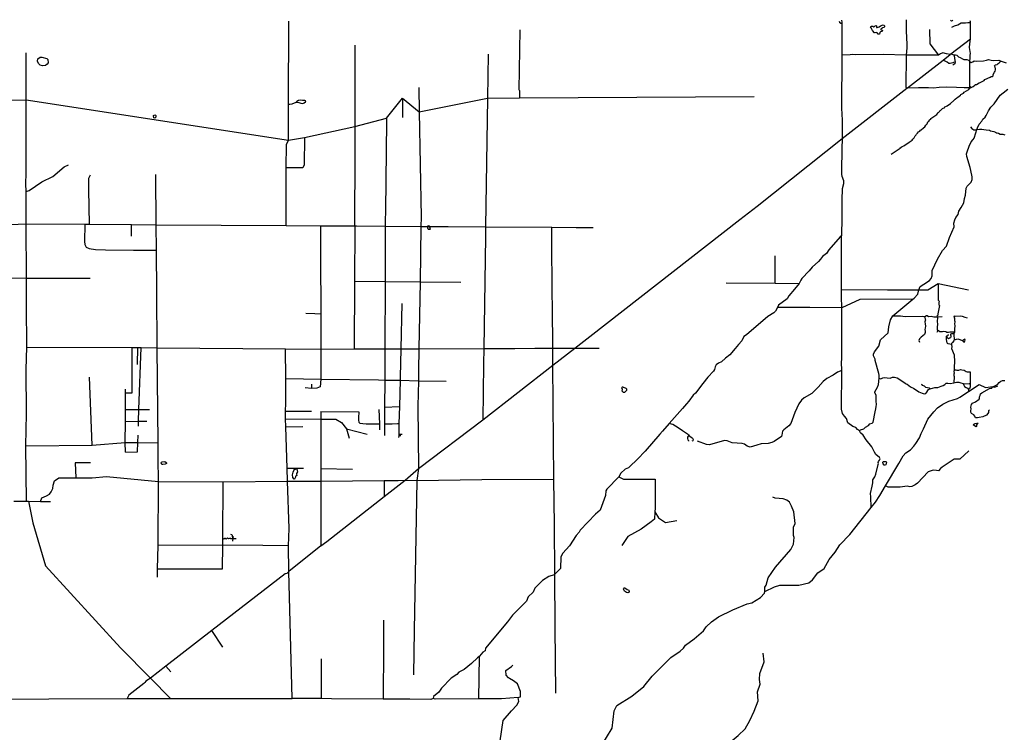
# Model space of a CAD drawing. Header units: millimetres. Extents: x 35 to 72953, y -43 to 70184.
# Tile 129 of 204: x 8062 to 20194, y 61340 to 70122. Entities that reach past the tile are written whole.
import ezdxf

# ---------------------------------------------------------------- set-up
doc = ezdxf.new("R2010")
doc.units = ezdxf.units.MM
doc.layers.add('roads_3', color=3, linetype='Continuous')
doc.layers.add('water', color=7, linetype='Continuous')

msp = doc.modelspace()

# ---------------------------------------------------------------- linework, layer by layer
at = {"layer": 'roads_3'}
for points in [[(11344.12, 67585.17), (11345.86, 68296.74), (11349.37, 68584.72), (11373.88, 68635.73), (11375.79, 69081.65), (11380.17, 70104.74)], [(18160.72, 70103.32), (18164.62, 70090.1), (18178.33, 70080.12), (18190.95, 70075.54), (18193.53, 69685.24), (18188.16, 69030.63), (18196.91, 68883.67), (18197.08, 68656.84), (18195.85, 68614.56), (18190.25, 68571.66), (18189.79, 68213.04), (18192.53, 68192.2), (18213.41, 68140.68), (18213.67, 68100.52), (18196.65, 68038.32), (18194.01, 67901.16), (18190.81, 67685.38), (18188.34, 67457.56)], [(18188.78, 70116.28), (18192.45, 70092.99), (18190.95, 70075.54)], [(18982.6, 70121.68), (18984.62, 69979.16), (18991.22, 69818.48), (18991.35, 69775.67), (18985.64, 69685.44), (18984.9, 69550.89), (18981.78, 69424.33), (18982.46, 69290.59), (18992.73, 69277.66)], [(19530.11, 70115.32), (19541.79, 70107.25), (19555.29, 70110.51), (19561, 70121.25)], [(19546.18, 70028.24), (19581.73, 70046.44), (19622.5, 70057.28), (19661.36, 70084.98), (19716.79, 70081.78), (19745.88, 70088.47), (19761.17, 70085.47), (19776.37, 70080.38)], [(19777.71, 69887.58), (19776.37, 70080.38), (19775.27, 70095), (19771.37, 70106.03)], [(14219.47, 69247.05), (14217.7, 69257.8), (14227.67, 69994.85)], [(18197.08, 68656.84), (18992.73, 69277.66), (19000.23, 69283.52), (19438.52, 69623.46), (19525.88, 69694.5), (19534.91, 69701.42), (19777.71, 69887.58)], [(19271.09, 69999.62), (19275.95, 69823.69), (19383.1, 69682.97)], [(19767.38, 69287.49), (19767.82, 69298.18), (19770.22, 69356.89), (19769.94, 69489.78), (19770.28, 69604.96), (19771.4, 69651.36), (19774.82, 69683.42), (19777.39, 69704.08), (19766.46, 69780.89), (19770.25, 69825.02), (19777.71, 69887.58)], [(12190.63, 69807.59), (12190.43, 68804.82), (12191.32, 68778.98), (12191.59, 68472.91), (12188.6, 67579.78), (12192.04, 67563.59), (12188.25, 66898.81), (12183.59, 66064.54)], [(8146.62, 64187.84), (8135.82, 64872.43), (8144.42, 65264.28), (8140.23, 65812.9), (8148.36, 66084.7), (8146.55, 66604.27), (8145.33, 66936.61), (8143, 67600.18), (8143.02, 67606.17), (8142.15, 67845.72), (8141.57, 68002.47), (8139.17, 68099.03), (8142, 68231.05), (8142.29, 69134.95), (8142.39, 69714.71)], [(13835.67, 69696.99), (13827.41, 69156.48), (13803.09, 67569.66), (13801.19, 67444.18), (13780.23, 66070.31), (13777.37, 65879.87), (13771.98, 65527.59), (13766.79, 65189.5)], [(19383.1, 69682.97), (19180.1, 69684.06), (18985.64, 69685.44), (18700.24, 69694.29), (18363.63, 69689.61), (18329.3, 69690.92), (18295.8, 69687.59), (18193.53, 69685.24)], [(19525.88, 69694.5), (19481, 69702.73), (19437.35, 69715), (19408.09, 69699.43), (19383.1, 69682.97)], [(19534.91, 69701.42), (19573.9, 69690.23), (19577.69, 69675.46), (19584.41, 69619.76), (19587.36, 69601.2), (19584.36, 69577.58), (19558.06, 69562)], [(19573.9, 69690.23), (19594.24, 69687.25), (19608.22, 69683.44), (19628.12, 69665.7), (19651.85, 69654.7), (19677.69, 69639.06), (19695.48, 69630.18), (19733.21, 69629.3), (19751.85, 69624.63), (19763.71, 69610.7), (19770.28, 69604.96), (19786.58, 69593.38), (19806.51, 69602.21), (19823.05, 69613.59), (19846.79, 69611.02), (19938.36, 69613.46), (19973.56, 69623.12), (19998.57, 69632.79), (20033.32, 69624.74), (20061.72, 69620.5), (20128.27, 69620.85), (20157.18, 69611.82), (20217.26, 69588.68)], [(18799.09, 68464.76), (18898.79, 68529.41), (18909.82, 68536.78), (18911.53, 68541.21), (18930.62, 68553.83), (18935.29, 68558.68), (18955.22, 68565.83), (19022.26, 68611.11), (19033.08, 68621.22), (19057.9, 68638.28), (19067.67, 68648.39), (19081.67, 68665.68), (19094.85, 68692.04), (19107.37, 68703.2), (19113.52, 68712.27), (19123.71, 68721.32), (19134.97, 68738.81), (19154.06, 68749.55), (19162.76, 68760.52), (19169.12, 68763.88), (19198.62, 68791.06), (19212.83, 68800.74), (19228.97, 68821.61), (19244.89, 68839.53), (19252.97, 68861.87), (19265.06, 68870.09), (19269.52, 68876.41), (19269.95, 68882.32), (19287.35, 68898.75), (19290.11, 68905.07), (19351.2, 68945.93), (19361.81, 68954.35), (19373.28, 68968.68), (19377.52, 68976.71), (19386.22, 68980.28), (19398.31, 68994.18), (19405.53, 69001.98), (19412.75, 69006.62), (19432.48, 69025.79), (19459.63, 69040.74), (19462.82, 69048.33), (19481.06, 69056.74), (19491.44, 69058.84), (19530.06, 69090.65), (19573.13, 69125.62), (19588.4, 69143.53), (19608.35, 69160.18), (19620.86, 69166.48), (19652.05, 69192.82), (19658.63, 69200.83), (19691.29, 69217.67), (19700.62, 69226.52), (19727.14, 69243.99), (19754.93, 69262.11), (19765.32, 69272.43), (19774.26, 69280.18), (19776.99, 69282.55), (19811.14, 69297.27), (19830.03, 69316.45), (19834.69, 69321.5), (19850.8, 69324.86), (19883.46, 69342.12), (19898.3, 69346.75), (19944.76, 69373.69), (19954.09, 69385.08), (20020.46, 69412.22), (20032.55, 69420.64), (20046.97, 69423.36), (20054.82, 69429.89), (20058.44, 69446.56), (20071.4, 69474.38), (20081.59, 69488.93), (20083.51, 69502.64), (20084.8, 69516.98), (20079.31, 69535.76), (20073.18, 69552.01), (20084.22, 69565.71), (20105.42, 69570.12), (20120.05, 69580.02), (20130.23, 69588.44), (20140.85, 69602.98), (20149.13, 69610.78), (20157.18, 69611.82)], [(19587.36, 69601.2), (19561.06, 69591.53), (19525.87, 69581.44), (19509.33, 69581.03), (19488.58, 69597.93), (19463.17, 69609.77), (19438.52, 69623.46)], [(12981.02, 69286.74), (12983.69, 68986.51)], [(19000.23, 69283.52), (19136.76, 69285.34), (19197.38, 69284.84), (19259.75, 69286.81), (19319.94, 69284), (19390.31, 69289.18), (19486.76, 69293.51), (19603.76, 69289.99), (19698.92, 69286.09), (19767.38, 69287.49)], [(19767.38, 69287.49), (19768.09, 69281.29), (19774.26, 69280.18)], [(19776.99, 69282.55), (19779.76, 69289.08), (19776.16, 69295.21), (19767.82, 69298.18)], [(6849.88, 69128.79), (8142.29, 69134.95), (11373.88, 68635.73), (11570.78, 68670.18), (12190.43, 68804.82), (12579.66, 68906.77), (12780.21, 69155.45), (12983.69, 68986.51), (13827.41, 69156.48), (14219.13, 69158.81), (17113.03, 69176.43)], [(12780.21, 69155.45), (12780.15, 68914.79)], [(14219.47, 69247.05), (14219.13, 69158.81)], [(18408.79, 65057.12), (18422.39, 65066.17), (18464.74, 65080.89), (18482.17, 65100.78), (18518.94, 65120.32), (18537.67, 65139.55), (18565.82, 65151.17), (18579.66, 65162.16), (18602.05, 65289.75), (18611.89, 65327.82), (18614.04, 65355.84), (18617.63, 65380.5), (18613.12, 65421.83), (18614.29, 65480.24), (18613.05, 65494.66), (18600.16, 65522.28), (18599.05, 65534.51), (18616.28, 65563.65), (18629.99, 65591.9), (18643.09, 65627.75), (18651.01, 65704.34), (18652.5, 65741.58), (18649.42, 65763.15), (18604.64, 65921.73), (18602.71, 65939.38), (18583.56, 65978.82), (18580.61, 65999.09), (18595.15, 66028.26), (18646.04, 66096.7), (18668.95, 66175.49), (18763.14, 66261.62), (18770.84, 66337.88), (18791.32, 66421.66), (18820.09, 66472.15), (19066.26, 66678.06), (19081.39, 66690.34), (19127.18, 66738.51), (19134.83, 66776.63), (19141.98, 66793.25), (19158.83, 66832.48), (19201.87, 66862.91), (19271.31, 66905.95), (19294.16, 66933.97), (19304.33, 66966.88), (19306.94, 67030.39), (19370.48, 67170.11), (19431.54, 67279.34), (19482.39, 67332.6), (19520.09, 67436.26), (19577.94, 67570.89), (19573.41, 67612.58), (19583.98, 67654.5), (19598.43, 67685.73), (19626.04, 67722.71), (19631.81, 67760.64), (19664.2, 67805.42), (19679.98, 67837.66), (19694.46, 67863.74), (19701.95, 67916.82), (19715.02, 67958.07), (19724.11, 68046.21), (19737.18, 68068.59), (19784.28, 68119.84), (19798.33, 68151.65), (19797.87, 68183.82), (19782.65, 68262.09), (19775.12, 68300.45), (19732.51, 68436.1), (19729.47, 68468.35), (19735.7, 68492.1), (19760.2, 68564.71), (19784.31, 68618.41), (19811.58, 68644.84), (19820.5, 68660.18), (19841.83, 68727.23), (19856.47, 68766.83), (19864.25, 68787.88), (19884.3, 68832.19), (19916.42, 68871.53), (19927.24, 68896.88), (19956.05, 68922.5), (19971.43, 68941.32), (19998.42, 69000.09), (20028.88, 69043.35), (20069.67, 69084.28), (20143.57, 69190.92), (20179.59, 69220.88), (20237.59, 69263.48)], [(11375.79, 69081.65), (11390.26, 69081.84), (11420.5, 69085.74), (11470.19, 69106.73), (11503.05, 69101.61), (11527.98, 69094.97), (11552.68, 69089.87), (11565.93, 69096.43), (11582.51, 69109.8), (11587.6, 69121.65), (11575.04, 69126.29), (11544.81, 69127.65), (11517.01, 69131.44), (11496.26, 69126), (11475.27, 69111.76), (11470.19, 69106.73)], [(12983.69, 68986.51), (13007.52, 67688.49), (13005.62, 67572.43), (12994.54, 66890.48), (12981.03, 66064.77), (12976.8, 65799.51), (12974.69, 65672.47), (12969.43, 65357.77), (12976.53, 64592.23), (12953.98, 64443.93), (12923.03, 62595.2), (12913.87, 62049.6)], [(12579.66, 68906.77), (12580.4, 68868.71), (12567.77, 67769.52), (12567.24, 67638.38), (12566.94, 67577.41), (12564.09, 66896.45), (12560.59, 66065.83), (12559.19, 65713.88), (12559.03, 65680.96), (12557.67, 65347.29), (12556.82, 65141), (12556.21, 64998.9)], [(19777.86, 68800.17), (19792.25, 68779.9), (19817.67, 68763), (19839.29, 68762.98), (19856.47, 68766.83), (19888.9, 68772.62), (19917.73, 68770.9), (19939.77, 68770.46), (19970.29, 68766.2), (20009.71, 68761.52), (20024.11, 68750.11), (20066.07, 68743.32), (20085.14, 68734.02), (20097.43, 68726.4), (20106.75, 68727.24), (20123.29, 68722.58), (20144.05, 68712), (20160.58, 68711.14), (20177.53, 68712.82), (20199.99, 68702.24)], [(11570.78, 68670.18), (11567.98, 68331.65)], [(11774.5, 63637.32), (11844.96, 63693.05), (12553, 64244.43), (12811.45, 64445.6), (12976.53, 64592.23), (13766.79, 65189.5), (14632.86, 65864.02), (14902.97, 66074.54), (15088.93, 66219.46), (16936.77, 67659.43), (17147.2, 67822.87), (18197.08, 68656.84)], [(8141.57, 68002.47), (8177.19, 68017.69), (8334.77, 68124.08), (8469.54, 68189.84), (8609.41, 68309.14), (8665.42, 68334.4)], [(11567.98, 68331.65), (11550.14, 68298.15), (11345.86, 68296.74)], [(8923.74, 67600.98), (8915.47, 68023.9), (8912.6, 68168.57), (8935.88, 68208.31)], [(9742.96, 67595.65), (9737.51, 68213.23)], [(8143, 67600.18), (7267.74, 67566.64), (7254.03, 67566.11)], [(8143.02, 67606.17), (8863.56, 67601.33), (8923.74, 67600.98), (9440.09, 67597.63), (9742.96, 67595.65), (11344.12, 67585.17), (11769.13, 67582.46), (12183.62, 67579.79), (12188.6, 67579.78), (12212.16, 67579.62), (12566.94, 67577.41), (13005.62, 67572.43), (13342.32, 67572.57), (13803.09, 67569.66), (14618.18, 67564.64), (14919.27, 67562.82), (15129.47, 67561.48)], [(8863.56, 67601.33), (8860.65, 67388.61), (8865.36, 67353.13), (8881.9, 67319.94), (8919.8, 67303.34), (8995.73, 67291.31), (9119.08, 67286.28), (9465.51, 67280.87), (9619.77, 67280.54), (9745.77, 67282.6)], [(9439.78, 67453.52), (9440.09, 67597.63)], [(9756.36, 66080.04), (9750.38, 66759.47), (9745.77, 67282.6), (9742.96, 67595.65)], [(11769.13, 67582.46), (11769.61, 67199.46), (11770.61, 66496.54), (11771.18, 66063), (11771.79, 65693.75), (11765.59, 65598.2)], [(18188.34, 67457.56), (18172.48, 67445.68), (18033.36, 67286.9), (18001.07, 67241.91), (17953.48, 67204.83), (17929.04, 67172.44), (17903.49, 67140.85), (17826.71, 67072.59), (17788.9, 67026.54), (17701.02, 66931.73), (17687.38, 66910.45), (17667.5, 66871.06), (17606.97, 66801.36), (17537.1, 66718.47), (17518.22, 66683.56), (17410.51, 66603.51), (17399.17, 66574.52), (17374.23, 66530.79), (17355.32, 66507.99), (17280.74, 66462.63), (17015.62, 66239.3), (16985.61, 66216.3), (16957.77, 66162.42), (16916.85, 66117.07), (16877.68, 66071.4), (16813.51, 65992.64), (16757.23, 65951.34), (16711.17, 65906.34), (16672.62, 65887.29), (16642.53, 65866.96), (16631.61, 65845.72), (16623.28, 65810.18), (16612.73, 65791.32), (16539.49, 65716.38), (16478.2, 65638.47), (16387.85, 65519.97), (16360.95, 65493.55), (16307.94, 65419.03), (16277.26, 65387.44), (16226.82, 65330.01), (16062.89, 65144.69), (15981.7, 65049.13), (15949.11, 65013.84), (15768.03, 64803.81), (15675.22, 64704.1), (15575.44, 64611.15), (15563.09, 64598.65), (15523.94, 64581.71), (15468.83, 64532.87), (15442.81, 64487.31), (15297.62, 64336.27), (15284.27, 64314.86), (15281.79, 64258.05), (15213.53, 64075.82), (15157.58, 64030.24), (14969.34, 63832.44), (14956.52, 63804.53), (14918.42, 63763.91), (14836.88, 63637), (14752.86, 63545.8), (14729.97, 63502.6), (14727.2, 63360.38), (14654.95, 63288.45), (14645.73, 63279.26), (14582.2, 63258.97), (14503.42, 63210.88), (14409.24, 63114.59), (14388.87, 63066.29), (14327.81, 63007.98), (14307.34, 62954.69), (14134.32, 62782.27), (14073.22, 62701.12), (13803.47, 62379), (13795.8, 62343.43), (13770.31, 62325.74), (13729.56, 62277.48), (13722.13, 62272.72), (13701.63, 62259.79), (13630.39, 62186.2), (13538.78, 62115.3), (13472.68, 62082.38), (13449.81, 62054.49), (13378.62, 62006.39), (13259, 61882.12), (13225.95, 61836.39), (13162.35, 61783.19), (13154.7, 61755.26)], [(14667.49, 61821.74), (14660.55, 62636.07), (14654.95, 63288.45), (14649.75, 63898.58), (14644.94, 64461.28), (14632.86, 65864.02), (14630.95, 66073.54), (14629.86, 66206.56), (14627.73, 66457.2), (14616.71, 67293.05), (14616.96, 67336.06), (14618.18, 67564.64)], [(18555.42, 64109.34), (18550.17, 64243.8), (18543.38, 64281.68), (18564.96, 64371.65), (18573.79, 64412.43), (18572.55, 64452.25), (18599.26, 64488.8), (18611.02, 64521.47), (18641.08, 64639.59), (18642.72, 64652.86), (18638.51, 64665.81), (18642.43, 64677.78), (18656.43, 64692.01), (18662.63, 64708.18), (18655.17, 64727.95), (18612.29, 64763.93), (18594.11, 64793.72), (18561.67, 64856.89), (18492.82, 64942.76), (18456.8, 65002.36), (18421.37, 65028.62), (18408.79, 65057.12), (18383.05, 65073.01), (18365.51, 65094.73), (18327.81, 65108.37), (18266.06, 65153.76), (18249.87, 65207.51), (18223.89, 65237.33), (18201.17, 65270.37), (18187.51, 65321.22), (18192.78, 65799.82), (18189.08, 65899.52), (18192.38, 65937.85), (18189.97, 65998.97), (18192.42, 66570.07), (18188.89, 66711.07), (18187.49, 66796.65), (18188.34, 67457.56)], [(17370.57, 66872.98), (17371.52, 67209.68)], [(7073.96, 66939.11), (8145.33, 66936.61), (8928.65, 66934.85)], [(12188.25, 66898.81), (12564.09, 66896.45), (12994.54, 66890.48), (13498.66, 66888)], [(16768.7, 66880.37), (17370.57, 66872.98), (17667.5, 66871.06)], [(18187.49, 66796.65), (18753.56, 66794.28), (18898.9, 66793.88), (19141.98, 66793.25), (19250.71, 66793.01), (19376.93, 66868.96), (19751.33, 66791.89)], [(19376.93, 66868.96), (19379.02, 66665.85), (19389.45, 66651.98), (19385.48, 66636.28), (19385.68, 66609.03), (19394.95, 66600.25), (19376.03, 66495.21), (19376.01, 66478.58), (19363.94, 66467.04), (19364.76, 66461.03)], [(12772.31, 66622.59), (12758.43, 66066.58), (12749.72, 65715.52), (12748.8, 65677.95), (12740.7, 65353.72), (12735.43, 65144.22), (12732.09, 65009.87), (12731.69, 64994.91), (12731.08, 64971.96)], [(19066.26, 66678.06), (18415.21, 66672.43), (18192.42, 66570.07)], [(11586.31, 66503.33), (11698.7, 66502.33), (11770.61, 66496.54)], [(18192.42, 66570.07), (17798.62, 66573.29), (17399.17, 66574.52)], [(18820.09, 66472.15), (18882.91, 66470.72), (18913.77, 66473.45), (18972.7, 66465.07), (19184.71, 66468.33), (19204.25, 66462.49), (19210.05, 66459.47)], [(19210.05, 66459.47), (19224.91, 66471.46), (19234.2, 66474.92), (19243.24, 66475.37), (19260.41, 66465.42), (19292.19, 66469.31), (19323.74, 66461.41), (19356, 66461.84), (19364.76, 66461.03), (19427.24, 66464.12)], [(19210.05, 66459.47), (19215.96, 66449.78), (19218.24, 66431.82), (19220.85, 66421.04), (19216.23, 66400.14), (19217.18, 66372.06), (19222.73, 66344.28)], [(19364.76, 66461.03), (19371.06, 66448.47), (19368.04, 66405.62), (19372.35, 66366.26), (19367.57, 66335.14), (19366.76, 66298.48), (19369.53, 66284.15), (19360.45, 66265)], [(19741.05, 66445.55), (19712.19, 66450.16), (19680.37, 66464.88), (19656.74, 66467.19), (19588.17, 66465.32), (19576.35, 66466.64), (19573.06, 66455.21), (19579.61, 66444.76), (19580.89, 66414.38), (19582.51, 66401.32), (19580.18, 66368.67), (19584.75, 66352.33), (19579.78, 66307.27), (19578.97, 66270.4), (19573.82, 66257.31), (19573.47, 66251.54), (19572.82, 66240.99), (19574.39, 66176.32), (19570.1, 66162.28), (19555.64, 66144.66), (19544.79, 66131.94), (19544.13, 66117.89), (19547.37, 66089.16), (19545.05, 66071.85), (19576.13, 65990.17), (19579.66, 65907.53), (19574.02, 65844.72), (19575.81, 65814.33), (19574.85, 65798.9), (19573.95, 65784.55), (19576.07, 65766.01), (19572.69, 65752.05), (19572.36, 65736.55), (19574.18, 65724.39), (19573.48, 65648.04)], [(19222.73, 66344.28), (19220.4, 66319.48), (19215.46, 66302.82), (19218.22, 66282.08), (19218.86, 66265.26), (19208.66, 66241.44), (19167.94, 66208.82), (19147.57, 66188.6), (19138.68, 66169.02), (19149.16, 66147.12)], [(19366.76, 66298.48), (19381.13, 66291.69), (19398.99, 66280.07), (19414.58, 66277.45), (19432.14, 66280.2), (19449.7, 66281.65), (19473.48, 66280.64), (19487.75, 66272.47), (19505.3, 66270), (19521.55, 66273.57), (19548.13, 66276.64), (19571.91, 66273.83), (19578.97, 66270.4)], [(19573.47, 66251.54), (19543.76, 66249.01), (19532.47, 66246.13), (19532.3, 66236.72), (19536.26, 66227.75), (19536.4, 66216.51), (19529.05, 66201.93), (19519.28, 66195.41), (19504.93, 66188.74), (19494.4, 66195.89), (19490.9, 66208.81), (19486.96, 66223.86), (19499.93, 66229.92), (19505.59, 66235.99), (19499.34, 66244.35)], [(19544.13, 66117.89), (19501.68, 66125.9), (19493.48, 66131.93), (19490.47, 66141.07), (19479.94, 66181.69), (19481.04, 66195.43), (19480.84, 66215.95), (19482.15, 66221.86), (19486.96, 66223.86)], [(19574.39, 66176.32), (19621.69, 66187.04), (19677.85, 66169.96), (19686.32, 66157.07), (19689.43, 66152.33), (19699.8, 66147.76), (19709.28, 66160.51), (19710.21, 66174.18), (19707.47, 66184.52), (19694.95, 66178.46), (19677.85, 66169.96)], [(8148.36, 66084.7), (9449.78, 66082.36), (9516.92, 66082.22), (9559.56, 66082.48), (9756.36, 66080.04), (11336.25, 66065.73), (11771.18, 66063), (12183.59, 66064.54), (12190.82, 66064.53), (12560.59, 66065.83), (12758.43, 66066.58), (12981.03, 66064.77), (13780.23, 66070.31), (14160.9, 66071.77), (14410.85, 66072.68), (14630.95, 66073.54), (14902.97, 66074.54), (15201.85, 66075.72)], [(9366.88, 65522.29), (9447.36, 65522.78), (9449.78, 66082.36)], [(9512.9, 65871.72), (9516.92, 66082.22)], [(9524.41, 65110.91), (9526.24, 65172.87), (9531.15, 65317.97), (9559.56, 66082.48)], [(9758.8, 63252.19), (9761.65, 63353.61), (9769.68, 63643.36), (9771.07, 64430.75), (9768.49, 64718.63), (9766.82, 64906.76), (9756.36, 66080.04)], [(11417.31, 61758.18), (11376.89, 63322.93), (11374.97, 63637.98), (11382.9, 63852.8), (11363.38, 64433.37), (11357.88, 64596.67), (11341.41, 65106.51), (11338.31, 65202.51), (11335.21, 65298.18), (11339.63, 65397.17), (11339.29, 65700.79), (11336.25, 66065.73)], [(18192.78, 65799.82), (18137.88, 65777.66), (18084.92, 65741.7), (18008.3, 65702.08), (17962.35, 65663.02), (17901.43, 65593.52), (17821.95, 65516.65), (17729.53, 65461.34), (17695.61, 65434.59), (17662.19, 65388.92), (17611.28, 65281.83), (17561.87, 65144.07), (17540.5, 65117.96), (17475.45, 65067.44), (17461.32, 65049.49), (17454.03, 65001.49), (17447.45, 64985.49), (17358.72, 64923.78)], [(19574.85, 65798.9), (19585.03, 65807.75), (19595.09, 65808.75), (19609.85, 65801.05), (19633.01, 65803.86), (19654.51, 65811.85), (19671.96, 65808.33), (19700.15, 65801.78), (19725.3, 65788.38), (19736.88, 65782.86)], [(19736.88, 65782.86), (19774.3, 65780.64), (19773.64, 65640.17), (19774.77, 65595.91), (19770.39, 65586.39), (19763.66, 65572.87), (19751.52, 65564.05)], [(8954.3, 64879.69), (8922.02, 65716.15)], [(11339.29, 65700.79), (11559.39, 65697.26), (11771.79, 65693.75), (12481.66, 65682.21), (12559.03, 65680.96), (12748.8, 65677.95), (12974.69, 65672.47), (13317.55, 65668.72)], [(18651.01, 65704.34), (18672.42, 65696.5), (18696.87, 65707.1), (18716.82, 65712.04), (18750.52, 65707.98), (18787.77, 65704.16), (18814.37, 65715.45), (18840.72, 65716.84), (18872.52, 65708.78), (18904.76, 65686.53), (18970.94, 65644.41), (18983.74, 65634.47), (18997.26, 65629.73), (19036.15, 65595.67), (19056.08, 65590.69), (19075.77, 65580.74), (19142.65, 65534.36), (19180.12, 65517.54), (19205.04, 65510.9), (19228.78, 65515.13), (19240.19, 65530.94), (19252.56, 65552.42), (19259.93, 65563.99), (19279.41, 65573.41)], [(19279.41, 65573.41), (19266.22, 65580.08), (19228.73, 65591.24), (19210.95, 65605.66), (19186.99, 65613.01), (19178.69, 65622.71), (19179.89, 65635.7)], [(19279.41, 65573.41), (19308.61, 65581.17), (19336.86, 65587.29), (19375.07, 65588.65), (19415.21, 65603.72), (19441.32, 65612.44), (19459.38, 65626.82), (19478.62, 65641.68), (19496.43, 65642.6), (19526.09, 65638.79), (19573.48, 65648.04), (19603.96, 65655.47), (19632.21, 65656.38), (19659.25, 65645.97), (19687, 65636.96), (19695.18, 65619.91), (19703.89, 65600.85), (19725.36, 65591.14), (19742.14, 65581.1), (19751.52, 65564.05), (19753.97, 65541.1)], [(19687, 65636.96), (19759.9, 65635.48), (19764.27, 65638.31), (19773.64, 65640.17)], [(20011.95, 65313.47), (20001.14, 65302.24), (19997.32, 65281.46), (19991.84, 65268.94), (19975.69, 65248.17), (19929.62, 65229.32), (19883.8, 65217.8), (19862.19, 65213.81), (19839.88, 65215.01), (19831.6, 65235.81), (19818.56, 65252.36), (19787.72, 65269.4), (19780.14, 65283.82), (19782.44, 65302.03), (19787.31, 65325.39), (19779.98, 65346.43), (19787.61, 65380.91), (19801.12, 65397.31), (19840.34, 65412.5), (19885.71, 65443.4), (19889.04, 65456.85), (19887.16, 65476), (19894.78, 65491.81), (19902.16, 65512.59), (19917.36, 65524.61), (20009.75, 65575.54), (20039.19, 65580.7), (20045.61, 65587.55), (20049.38, 65596.17), (20085.74, 65614.43), (20109.49, 65628.11), (20130.65, 65649.58), (20151.55, 65666.33), (20173.64, 65677.17), (20200.69, 65677.38)], [(9367.46, 64792.55), (9362.93, 64912.61), (9364.62, 65171.67), (9365.6, 65319.88), (9366.88, 65522.29), (9367.17, 65566.74)], [(11765.59, 65598.2), (11723.68, 65581.21), (11656.06, 65575.36), (11578.52, 65585.04)], [(11655.88, 65629.12), (11656.06, 65575.36)], [(17024.03, 62922.96), (17083.51, 62937.14), (17187.77, 63002.96), (17238.65, 63053.66), (17243.75, 63073.94), (17363.21, 63132.19), (17426.73, 63152.39), (17662.95, 63151.96), (17785, 63182.29), (17830.79, 63217.7), (17896.93, 63303.96), (17975.8, 63359.73), (18034.82, 63469.73), (18108, 63560.02), (18169.26, 63649.29), (18289.78, 63777.34), (18555.42, 64109.34), (18608.74, 64176.6), (18662.19, 64257.24), (18731.82, 64377.87), (18893.05, 64652.24), (18949.5, 64748.27), (18982, 64784.75), (19036.31, 64820.39), (19080.21, 64866.21), (19102.76, 64899.09), (19146.96, 64968.07), (19170.21, 65021.36), (19198.02, 65078.16), (19249.77, 65198.81), (19327.4, 65287.47), (19372.58, 65337.85), (19438.17, 65384.49), (19510.22, 65421.63), (19615.79, 65454.17), (19644.35, 65471), (19753.97, 65541.1), (19884.89, 65626.92), (19963.85, 65588.5), (20025.49, 65597.38), (20049.38, 65596.17), (20077.85, 65595.32), (20116.13, 65610.64)], [(9365.6, 65319.88), (9531.15, 65317.97), (9659.7, 65316.47)], [(11335.21, 65298.18), (11658.05, 65295.56)], [(11772.24, 65294.56), (11772.34, 65200.67), (11773.24, 64590.43), (11773.41, 64436.9), (11774.06, 63990.38), (11774.5, 63637.32)], [(11772.24, 65294.56), (12239.13, 65290.8)], [(12239.13, 65290.8), (12239.28, 65267.96), (12238.37, 65237.7), (12238.27, 65184.71), (12239.08, 65162.87), (12254.27, 65150.21), (12289.85, 65145.15), (12329.57, 65143.3), (12370.13, 65142.45), (12441.97, 65141.43), (12482.54, 65141.36), (12495.21, 65141.33)], [(12488.78, 65318.04), (12495.21, 65141.33), (12494.23, 65065.62)], [(12557.67, 65347.29), (12740.7, 65353.72)], [(9364.62, 65171.67), (9526.24, 65172.87), (9627.19, 65173.65)], [(11338.31, 65202.51), (11772.34, 65200.67), (11925.22, 65198.61), (11956.39, 65198.21), (12025.81, 65158.4), (12088.2, 65077.91), (12122.82, 64963.67)], [(11341.41, 65106.51), (11550.73, 65109.54)], [(12088.2, 65077.91), (12344.63, 65013.02)], [(12556.82, 65141), (12650.25, 65140.83), (12719, 65145.36), (12735.43, 65144.22)], [(16302.49, 65004.09), (16267.46, 65032.17), (16228.93, 65055.75), (16175.7, 65093.48), (16109.46, 65131.68), (16062.89, 65144.69)], [(8135.82, 64872.43), (8954.3, 64879.69), (9362.93, 64912.61), (9517.22, 64910.39), (9766.82, 64906.76)], [(9513.31, 64794.67), (9517.22, 64910.39), (9523.34, 65002.5)], [(12756.19, 64994.31), (12731.69, 64994.91)], [(12774.91, 65008.46), (12732.09, 65009.87)], [(16310.75, 64994.79), (16298.1, 64987.88), (16290.66, 64975.64), (16289.24, 64959.25), (16293.39, 64944), (16301.5, 64936.14), (16303.81, 64928.04)], [(16302.49, 65004.09), (16310.75, 64994.79), (16331.27, 64979.74), (16351.21, 64965.4), (16359.77, 64948.06), (16356.74, 64933.51), (16345.58, 64927.76)], [(17358.72, 64923.78), (17329.04, 64912.23), (17284.22, 64897.53), (17199.22, 64895.36), (17146.03, 64876.81), (17062.64, 64854.07), (17025.64, 64866.97), (16992.21, 64891.84), (16962.03, 64899.72), (16838.85, 64906.56), (16778.29, 64933.29), (16747.44, 64934.64), (16560.3, 64880.69), (16522.89, 64886.62), (16414.04, 64925.86)], [(9367.46, 64792.55), (9513.31, 64794.67)], [(19757.93, 64806.85), (19644.74, 64705.66), (19574.42, 64704.86), (19430.07, 64608.49), (19407.73, 64592.92), (19383.49, 64564.12), (19358.81, 64568.41), (19315.9, 64571.46), (19255.49, 64551.05), (19124.22, 64410.83), (19095.67, 64391.18), (19052.41, 64370.63), (19031.71, 64366.08), (18996.29, 64372.07), (18912.5, 64361.38), (18764.45, 64361.66), (18731.82, 64377.87)], [(8747.17, 64660), (8755.1, 64476.01)], [(8933.3, 64659.03), (8747.17, 64660)], [(11357.88, 64596.67), (11559.87, 64593.61)], [(11773.24, 64590.43), (12162.11, 64584.48)], [(8319.02, 64186.37), (8334.82, 64228.54), (8391.96, 64255.98), (8428.91, 64275.88), (8448.13, 64304.92), (8470.05, 64343.43), (8473.87, 64385.78), (8489.98, 64440.97), (8542.97, 64476.67)], [(8542.97, 64476.67), (8755.1, 64476.01), (8956.41, 64477.93), (9133.58, 64490.79), (9771.07, 64430.75), (10571.11, 64426.75), (11363.38, 64433.37), (11773.41, 64436.9), (12553.84, 64443.41), (12723.36, 64444.87), (12811.45, 64445.6), (12953.98, 64443.93), (13755.48, 64453.57), (14644.94, 64461.28)], [(10559.44, 63356.5), (10564.73, 63644.48), (10565.46, 63729.5), (10571.11, 64426.75)], [(12553.84, 64443.41), (12553.49, 64353.84), (12553, 64244.43)], [(15442.81, 64487.31), (15499.92, 64460.36), (15891.06, 64459.98)], [(15891.06, 64459.98), (15890.52, 64103.93), (15887.54, 64055.38), (15882.14, 63965.82), (15841.24, 63933.4), (15718.64, 63844.24), (15555.08, 63755.03), (15481.46, 63641.41)], [(7988.25, 64189.19), (8146.62, 64187.84), (8170.22, 64187.64), (8319.02, 64186.37), (8443.02, 64185.33)], [(8170.22, 64187.64), (8224.15, 63921.72), (8378.84, 63393.68), (9303.83, 62382.2), (9672.94, 62007.72), (9920.4, 61756.78)], [(17243.75, 63073.94), (17243.83, 63129.81), (17259.17, 63155.28), (17284.75, 63244.04), (17376.41, 63376.05), (17562.2, 63591.63), (17595.35, 63660.09), (17605.6, 63738.89), (17598.03, 63764.28), (17598.26, 63868.37), (17616.07, 63911.58), (17598.51, 64056.38), (17573.25, 64127.58), (17545.42, 64175.84), (17515.03, 64201.26), (17469.31, 64216.62), (17370.24, 64224.41), (17342.37, 64239.74)], [(15887.54, 64055.38), (15931.19, 63982.04), (16020.89, 63925.04), (16159.83, 63949.11)], [(10728.49, 63722.63), (10687.73, 63722.71), (10663.5, 63724.09), (10656.94, 63730.65), (10645.76, 63726.68), (10633.26, 63725.37), (10624.08, 63733.93), (10614.86, 63729.4), (10606.3, 63721.55), (10596.45, 63728.11), (10583.96, 63726.8), (10576.72, 63722.27), (10565.46, 63729.5)], [(10660.33, 63781.63), (10673.38, 63776.39), (10680.59, 63768.51), (10681.89, 63758.09), (10683.18, 63745.67), (10684.46, 63729.26), (10687.73, 63722.71), (10684.41, 63705.65), (10684.39, 63696.56)], [(10699.61, 63744.97), (10683.18, 63745.67)], [(11774.5, 63637.32), (11376.89, 63322.93), (11354.01, 63297.59), (11333.71, 63292.54), (10431.27, 62594.32), (9862.25, 62154.09), (9672.94, 62007.72), (9649.98, 61989.92), (9616.87, 61969.71), (9603.59, 61955.21), (9591.45, 61941.83), (9405.8, 61799.89), (9387.49, 61755.59)], [(11374.97, 63637.98), (11056.67, 63640.49), (10564.73, 63644.48), (9769.68, 63643.36)], [(9761.65, 63353.61), (10559.44, 63356.5)], [(16239.21, 62376.48), (16267.27, 62415.31), (16374.09, 62491.31), (16488.55, 62592.69), (16521.68, 62638.31), (16587.8, 62701.73), (16674.31, 62762.58), (16847.17, 62851.12), (17024.03, 62922.96)], [(12546.63, 62720.34), (12545.26, 62388.45), (12542.58, 61749.5)], [(10565.64, 62388.97), (10431.27, 62594.32)], [(15603.4, 61785.65), (15753.25, 61905.61), (15855.08, 62032.49), (16086.7, 62263.16), (16201.13, 62339.14), (16239.21, 62376.48)], [(11776.44, 62247.12), (11777.09, 61755.37)], [(13722.13, 62272.72), (13714.09, 61750.74)], [(17032.31, 60131.04), (17030.82, 60176.02), (17043.69, 60373.31), (17033.74, 60517.43), (17020.81, 60677.08), (17003.89, 60802.03), (16967, 60895.97), (16905.41, 60988.4), (16755.1, 61123.19), (16754.86, 61154.78), (16769.95, 61193), (16816.67, 61216.66), (16916.19, 61302.54), (16999.81, 61381.12), (17059.42, 61487.68), (17111.62, 61601.01), (17162.62, 61727.86), (17152.72, 61837.07), (17185.92, 61933.57), (17175.85, 61989.46), (17181.02, 62063.17), (17234.58, 62207.86), (17224.68, 62317.07)], [(9924.1, 62086.23), (9862.25, 62154.09)], [(14205.28, 61767.27), (14234.17, 61776.24), (14234.28, 61842.3), (14193.77, 61936.26), (14148.18, 61974.47), (14097.69, 62002.93), (14084.74, 62010.16), (14054.26, 62043.25), (14051.83, 62101.67), (14120.57, 62149.77), (14136.29, 62166.93)], [(7450.64, 61748.78), (9387.49, 61755.59), (9540.32, 61756.48), (9920.4, 61756.78), (11417.31, 61758.18)], [(14205.28, 61767.27), (13997.5, 61752.47), (13714.09, 61750.74), (13180.04, 61747.57), (13154.7, 61755.26), (13129.22, 61745.11), (12867.7, 61747.13), (12542.58, 61749.5), (11903.91, 61754.36), (11777.09, 61755.37), (11417.31, 61758.18)], [(12689.15, 58282.71), (12802.42, 58862.68), (12881.43, 59075.24), (12938.03, 59157.4), (13264.72, 59589.58), (13669.64, 60109.88), (13802.27, 60752.59), (13943.5, 60985.13), (14019.5, 61483.84), (14122.1, 61605.6), (14188.26, 61674.66), (14213.79, 61720.4), (14205.28, 61767.27)], [(15388.4, 61603.55), (15417.63, 61670.01), (15603.4, 61785.65)], [(14922.93, 60481), (15002.87, 60650.29), (15121.34, 60847.96), (15221.43, 61160.4), (15362.71, 61392.97), (15388.4, 61603.55)]]:
    msp.add_lwpolyline(points, dxfattribs=at)
at = {"layer": 'water'}
for points in [[(18570.21, 69988.58), (18551.98, 70020.3), (18547.13, 70034.33), (18551.42, 70039.81), (18558.73, 70043.45), (18566.66, 70043.44), (18575.79, 70040.37), (18582.5, 70034.28), (18586.15, 70033.65), (18595.29, 70036.07), (18604.47, 70047.64), (18614.82, 70050.68), (18618.47, 70046.39), (18617.23, 70026.9), (18625.76, 70026.26), (18650.15, 70035.37), (18667.25, 70045.09), (18703.23, 70056.61), (18709.94, 70053.55), (18716.63, 70044.39), (18716.59, 70032.2), (18708.66, 70023.68), (18693.41, 70021.27), (18686.69, 70013.97), (18673.88, 70006.67), (18671.44, 70000.58), (18675.08, 69995.09), (18688.49, 69990.8), (18692.74, 69987.13), (18690.29, 69978), (18687.24, 69974.34), (18668.33, 69970.72), (18660.39, 69965.24), (18656.09, 69944.52), (18637.8, 69943.34), (18629.3, 69959.81), (18617.72, 69965.33), (18601.86, 69961.08), (18592.72, 69961.7), (18570.21, 69988.58)], [(8411.71, 69588.25), (8401.93, 69571.81), (8380.57, 69557.82), (8342.15, 69551.79), (8313.51, 69559.77), (8292.21, 69579.93), (8279.46, 69610.43), (8284.4, 69638.45), (8316.12, 69657.9), (8334.42, 69660.31), (8395.34, 69641.92), (8408.74, 69631.53), (8411.71, 69588.25)], [(9726.04, 68909.89), (9714.46, 68913.56), (9712.06, 68934.9), (9712.68, 68941.61), (9718.8, 68947.08), (9726.71, 68947.69), (9736.46, 68945.23), (9740.11, 68940.34), (9739.47, 68922.05), (9726.04, 68909.89)], [(13119.73, 67539.03), (13115.46, 67534.77), (13098.99, 67536.61), (13093.51, 67538.45), (13089.88, 67551.87), (13088.7, 67574.43), (13092.97, 67581.12), (13096.64, 67583.56), (13104.55, 67580.49), (13111.86, 67568.9), (13119.73, 67539.03)], [(15513.75, 65528), (15502.77, 65526.19), (15496.08, 65530.47), (15486.95, 65542.68), (15487.6, 65562.79), (15481.54, 65583.53), (15483.38, 65593.29), (15487.67, 65596.94), (15491.93, 65596.92), (15499.23, 65593.25), (15522.39, 65585.9), (15532.13, 65579.18), (15537.6, 65571.84), (15538.19, 65554.17), (15513.75, 65528)], [(19851.35, 65108.94), (19845.26, 65105.3), (19815.41, 65126.65), (19814.79, 65129.7), (19820.29, 65138.84), (19825.16, 65143.1), (19836.15, 65146.75), (19856.86, 65149.78), (19866.62, 65149.78), (19870.27, 65147.95), (19867.84, 65143.68), (19860.53, 65140.64), (19851.38, 65128.45), (19851.35, 65108.94)], [(9855.71, 64643.66), (9827.66, 64640.05), (9814.86, 64640.68), (9806.96, 64662.64), (9808.19, 64668.73), (9816.13, 64674.22), (9848.44, 64675.38), (9866.1, 64665.6), (9870.37, 64661.31), (9869.12, 64650.96), (9855.71, 64643.66)], [(18732.1, 64635.37), (18719.9, 64631.13), (18715.04, 64632.35), (18700.42, 64647.61), (18696.81, 64668.97), (18700.47, 64676.27), (18734.61, 64676.2), (18741.91, 64667.66), (18739.45, 64653.03), (18732.1, 64635.37)], [(11447.05, 64461.03), (11444, 64460.43), (11425.75, 64480.57), (11424.58, 64514.11), (11430.75, 64545.19), (11438.71, 64567.72), (11449.08, 64578.07), (11460.69, 64584.75), (11468.01, 64587.79), (11477.15, 64588.38), (11480.16, 64565.82), (11486.22, 64551.8), (11473.99, 64530.47), (11471.54, 64520.72), (11476.99, 64503.65), (11462.35, 64495.75), (11459.29, 64484.17), (11453.16, 64468.94), (11447.05, 64461.03)], [(15562.46, 63062.08), (15556.96, 63060.87), (15540.52, 63062.72), (15516.15, 63079.22), (15504.6, 63096.31), (15503.4, 63109.11), (15504.65, 63117.65), (15508.31, 63121.91), (15518.67, 63121.89), (15547.28, 63101.11), (15568.6, 63092.54), (15572.85, 63075.46), (15562.46, 63062.08)]]:
    msp.add_lwpolyline(points, close=True, dxfattribs=at)

doc.saveas('drawing.dxf')
